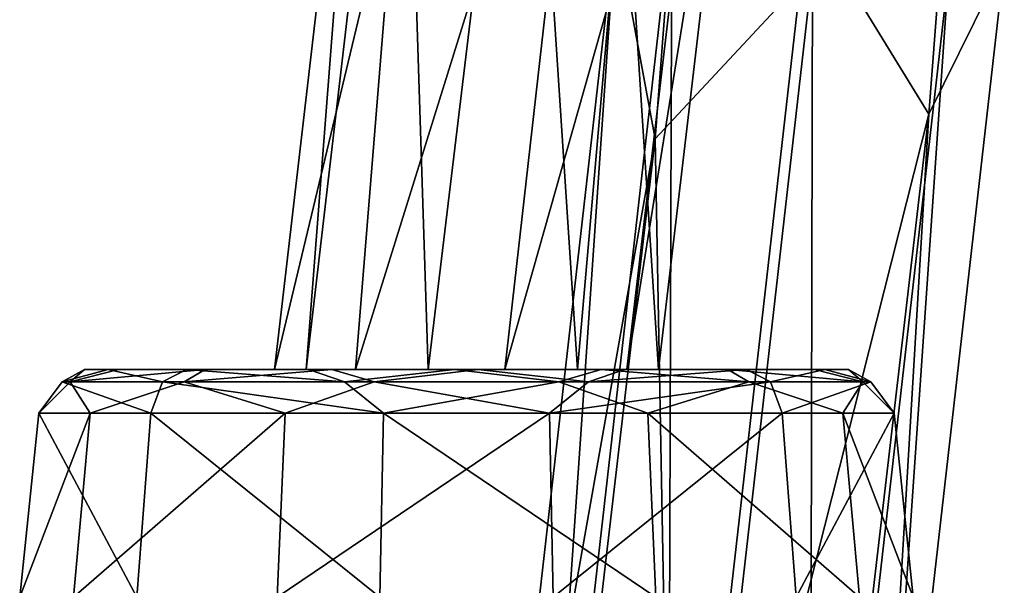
# Model space of a CAD drawing. Header units: millimetres. Extents: x -26 to 124, y -190 to 73.
# Tile 14 of 95: x 73 to 89, y -100 to -91. Entities that reach past the tile are written whole.
import ezdxf

# ---------------------------------------------------------------- set-up
doc = ezdxf.new("R2010")
doc.units = ezdxf.units.MM
doc.header["$LTSCALE"] = 41.718519
for name, color, linetype in [('1426', 7, 'CONTINUOUS'), ('1427', 7, 'CONTINUOUS'), ('1433', 7, 'CONTINUOUS'), ('1441', 7, 'CONTINUOUS'), ('1450', 7, 'CONTINUOUS'), ('1451', 7, 'CONTINUOUS'), ('1452', 7, 'CONTINUOUS'), ('433', 7, 'CONTINUOUS'), ('434', 7, 'CONTINUOUS')]:
    doc.layers.add(name, color=color, linetype=linetype)

msp = doc.modelspace()

# ---------------------------------------------------------------- linework, layer by layer
at = {"layer": '1426', "color": 7, "linetype": 'CONTINUOUS'}
for points in [[(88.505, -77.873, -30.459), (88.525, -90.501, -30.239), (87.364, -92.865, -32.703), (88.505, -77.873, -30.459)], [(83.153, -93.244, -28.438), (85.571, -90.64, -27.222), (84.302, -78.159, -26.179), (83.153, -93.244, -28.438)], [(88.525, -90.501, -30.239), (86.378, -109.372, -32.371), (87.364, -92.865, -32.703), (88.525, -90.501, -30.239)], [(86.378, -109.372, -32.371), (88.525, -90.501, -30.239), (87.665, -90.709, -28.134), (86.378, -109.372, -32.371)], [(83.449, -109.288, -29.328), (85.571, -90.64, -27.222), (83.153, -93.244, -28.438), (83.449, -109.288, -29.328)], [(83.449, -109.288, -29.328), (85.531, -109.457, -30.251), (85.571, -90.64, -27.222), (83.449, -109.288, -29.328)], [(85.531, -109.457, -30.251), (87.665, -90.709, -28.134), (85.571, -90.64, -27.222), (85.531, -109.457, -30.251)], [(85.531, -109.457, -30.251), (86.378, -109.372, -32.371), (87.665, -90.709, -28.134), (85.531, -109.457, -30.251)], [(87.364, -92.865, -32.703), (86.378, -109.372, -32.371), (85.379, -109.873, -34.549), (87.364, -92.865, -32.703)], [(81.166, -110.216, -30.263), (83.449, -109.288, -29.328), (83.153, -93.244, -28.438), (81.166, -110.216, -30.263)]]:
    msp.add_3dface(points, dxfattribs=at)
at = {"layer": '1427', "color": 7, "linetype": 'CONTINUOUS'}
for points in [[(88.505, -77.873, -30.459), (87.364, -92.865, -32.703), (85.502, -89.824, -33.166), (88.505, -77.873, -30.459)], [(83.153, -93.244, -28.438), (84.302, -78.159, -26.179), (82.549, -89.964, -30.15), (83.153, -93.244, -28.438)], [(81.266, -108.581, -34.38), (82.549, -89.964, -30.15), (83.409, -89.756, -32.255), (81.266, -108.581, -34.38)], [(81.266, -108.581, -34.38), (83.409, -89.756, -32.255), (83.348, -108.75, -35.303), (81.266, -108.581, -34.38)], [(83.348, -108.75, -35.303), (83.409, -89.756, -32.255), (85.502, -89.824, -33.166), (83.348, -108.75, -35.303)], [(87.364, -92.865, -32.703), (83.348, -108.75, -35.303), (85.502, -89.824, -33.166), (87.364, -92.865, -32.703)], [(80.42, -108.666, -32.261), (83.153, -93.244, -28.438), (82.549, -89.964, -30.15), (80.42, -108.666, -32.261)], [(80.42, -108.666, -32.261), (82.549, -89.964, -30.15), (81.266, -108.581, -34.38), (80.42, -108.666, -32.261)], [(87.364, -92.865, -32.703), (85.379, -109.873, -34.549), (83.348, -108.75, -35.303), (87.364, -92.865, -32.703)], [(81.166, -110.216, -30.263), (83.153, -93.244, -28.438), (80.42, -108.666, -32.261), (81.166, -110.216, -30.263)]]:
    msp.add_3dface(points, dxfattribs=at)
at = {"layer": '1433', "color": 7, "linetype": 'CONTINUOUS'}
for points in [[(75.177, -100.298, 3.712), (78.915, -100.298, 5.794), (75.395, -97.462, 3.509), (75.177, -100.298, 3.712)], [(75.395, -97.462, 3.509), (78.915, -100.298, 5.794), (78.973, -97.462, 5.502), (75.395, -97.462, 3.509)], [(78.915, -100.298, 5.794), (83.164, -100.298, 5.281), (78.973, -97.462, 5.502), (78.915, -100.298, 5.794)], [(78.973, -97.462, 5.502), (83.164, -100.298, 5.281), (83.038, -97.462, 5.011), (78.973, -97.462, 5.502)], [(83.164, -100.298, 5.281), (86.299, -100.298, 2.369), (83.038, -97.462, 5.011), (83.164, -100.298, 5.281)], [(83.038, -97.462, 5.011), (86.299, -100.298, 2.369), (86.039, -97.462, 2.224), (83.038, -97.462, 5.011)], [(86.828, -97.462, -1.794), (85.323, -100.298, -5.712), (85.105, -97.462, -5.509), (86.828, -97.462, -1.794)], [(87.124, -100.298, -1.83), (85.323, -100.298, -5.712), (86.828, -97.462, -1.794), (87.124, -100.298, -1.83)], [(86.299, -100.298, 2.369), (87.124, -100.298, -1.83), (86.039, -97.462, 2.224), (86.299, -100.298, 2.369)], [(86.039, -97.462, 2.224), (87.124, -100.298, -1.83), (86.828, -97.462, -1.794), (86.039, -97.462, 2.224)]]:
    msp.add_3dface(points, dxfattribs=at)
at = {"layer": '1441', "color": 7, "linetype": 'CONTINUOUS'}
for points in [[(74.201, -100.298, -4.369), (73.376, -100.298, -0.17), (74.461, -97.462, -4.224), (74.201, -100.298, -4.369)], [(73.376, -100.298, -0.17), (75.177, -100.298, 3.712), (73.672, -97.462, -0.206), (73.376, -100.298, -0.17)], [(74.461, -97.462, -4.224), (73.376, -100.298, -0.17), (73.672, -97.462, -0.206), (74.461, -97.462, -4.224)], [(75.177, -100.298, 3.712), (75.395, -97.462, 3.509), (73.672, -97.462, -0.206), (75.177, -100.298, 3.712)], [(77.336, -100.298, -7.281), (74.201, -100.298, -4.369), (77.462, -97.462, -7.011), (77.336, -100.298, -7.281)], [(77.462, -97.462, -7.011), (74.201, -100.298, -4.369), (74.461, -97.462, -4.224), (77.462, -97.462, -7.011)], [(81.585, -100.298, -7.794), (77.336, -100.298, -7.281), (81.527, -97.462, -7.502), (81.585, -100.298, -7.794)], [(81.527, -97.462, -7.502), (77.336, -100.298, -7.281), (77.462, -97.462, -7.011), (81.527, -97.462, -7.502)], [(85.105, -97.462, -5.509), (81.585, -100.298, -7.794), (81.527, -97.462, -7.502), (85.105, -97.462, -5.509)], [(85.323, -100.298, -5.712), (81.585, -100.298, -7.794), (85.105, -97.462, -5.509), (85.323, -100.298, -5.712)]]:
    msp.add_3dface(points, dxfattribs=at)
at = {"layer": '1450', "color": 7, "linetype": 'CONTINUOUS'}
for points in [[(74.029, -96.983, 0.423), (75.574, -96.983, 3.343), (74.737, -96.79, 1.043), (74.029, -96.983, 0.423)], [(74.15, -96.983, -2.878), (74.029, -96.983, 0.423), (74.374, -96.79, -1.214), (74.15, -96.983, -2.878)], [(74.374, -96.79, -1.214), (74.029, -96.983, 0.423), (74.737, -96.79, 1.043), (74.374, -96.79, -1.214)], [(75.907, -96.983, -5.676), (74.15, -96.983, -2.878), (76.231, -96.79, -5.292), (75.907, -96.983, -5.676)], [(76.231, -96.79, -5.292), (74.15, -96.983, -2.878), (74.895, -96.79, -3.428), (76.231, -96.79, -5.292)], [(74.895, -96.79, -3.428), (74.15, -96.983, -2.878), (74.374, -96.79, -1.214), (74.895, -96.79, -3.428)], [(75.574, -96.983, 3.343), (75.942, -96.79, 3.002), (74.737, -96.79, 1.043), (75.574, -96.983, 3.343)], [(78.827, -96.983, -7.221), (75.907, -96.983, -5.676), (78.177, -96.79, -6.502), (78.827, -96.983, -7.221)], [(78.177, -96.79, -6.502), (75.907, -96.983, -5.676), (76.231, -96.79, -5.292), (78.177, -96.79, -6.502)], [(80.432, -96.79, -6.877), (78.827, -96.983, -7.221), (78.177, -96.79, -6.502), (80.432, -96.79, -6.877)], [(82.128, -96.983, -7.1), (78.827, -96.983, -7.221), (80.432, -96.79, -6.877), (82.128, -96.983, -7.1)], [(82.682, -96.79, -6.352), (82.128, -96.983, -7.1), (80.432, -96.79, -6.877), (82.682, -96.79, -6.352)], [(84.926, -96.983, -5.343), (82.128, -96.983, -7.1), (84.558, -96.79, -5.002), (84.926, -96.983, -5.343)], [(84.558, -96.79, -5.002), (82.128, -96.983, -7.1), (82.682, -96.79, -6.352), (84.558, -96.79, -5.002)], [(73.672, -97.462, -0.206), (75.395, -97.462, 3.509), (74.029, -96.983, 0.423), (73.672, -97.462, -0.206)], [(74.461, -97.462, -4.224), (73.672, -97.462, -0.206), (74.15, -96.983, -2.878), (74.461, -97.462, -4.224)], [(73.672, -97.462, -0.206), (74.029, -96.983, 0.423), (74.15, -96.983, -2.878), (73.672, -97.462, -0.206)], [(75.395, -97.462, 3.509), (75.574, -96.983, 3.343), (74.029, -96.983, 0.423), (75.395, -97.462, 3.509)], [(74.461, -97.462, -4.224), (74.15, -96.983, -2.878), (75.907, -96.983, -5.676), (74.461, -97.462, -4.224)], [(77.462, -97.462, -7.011), (74.461, -97.462, -4.224), (75.907, -96.983, -5.676), (77.462, -97.462, -7.011)], [(77.462, -97.462, -7.011), (75.907, -96.983, -5.676), (78.827, -96.983, -7.221), (77.462, -97.462, -7.011)], [(81.527, -97.462, -7.502), (77.462, -97.462, -7.011), (78.827, -96.983, -7.221), (81.527, -97.462, -7.502)], [(81.527, -97.462, -7.502), (78.827, -96.983, -7.221), (82.128, -96.983, -7.1), (81.527, -97.462, -7.502)], [(85.105, -97.462, -5.509), (81.527, -97.462, -7.502), (84.926, -96.983, -5.343), (85.105, -97.462, -5.509)], [(81.527, -97.462, -7.502), (82.128, -96.983, -7.1), (84.926, -96.983, -5.343), (81.527, -97.462, -7.502)]]:
    msp.add_3dface(points, dxfattribs=at)
at = {"layer": '1451', "color": 7, "linetype": 'CONTINUOUS'}
for points in [[(75.942, -96.79, 3.002), (75.574, -96.983, 3.343), (78.372, -96.983, 5.1), (75.942, -96.79, 3.002)], [(77.818, -96.79, 4.352), (75.942, -96.79, 3.002), (78.372, -96.983, 5.1), (77.818, -96.79, 4.352)], [(80.068, -96.79, 4.877), (77.818, -96.79, 4.352), (78.372, -96.983, 5.1), (80.068, -96.79, 4.877)], [(81.673, -96.983, 5.221), (80.068, -96.79, 4.877), (78.372, -96.983, 5.1), (81.673, -96.983, 5.221)], [(82.323, -96.79, 4.502), (80.068, -96.79, 4.877), (81.673, -96.983, 5.221), (82.323, -96.79, 4.502)], [(84.593, -96.983, 3.676), (82.323, -96.79, 4.502), (81.673, -96.983, 5.221), (84.593, -96.983, 3.676)], [(84.269, -96.79, 3.292), (82.323, -96.79, 4.502), (84.593, -96.983, 3.676), (84.269, -96.79, 3.292)], [(85.605, -96.79, 1.428), (84.269, -96.79, 3.292), (86.35, -96.983, 0.878), (85.605, -96.79, 1.428)], [(86.35, -96.983, 0.878), (84.269, -96.79, 3.292), (84.593, -96.983, 3.676), (86.35, -96.983, 0.878)], [(84.926, -96.983, -5.343), (84.558, -96.79, -5.002), (85.763, -96.79, -3.043), (84.926, -96.983, -5.343)], [(84.926, -96.983, -5.343), (85.763, -96.79, -3.043), (86.471, -96.983, -2.423), (84.926, -96.983, -5.343)], [(86.126, -96.79, -0.786), (85.605, -96.79, 1.428), (86.35, -96.983, 0.878), (86.126, -96.79, -0.786)], [(85.763, -96.79, -3.043), (86.126, -96.79, -0.786), (86.471, -96.983, -2.423), (85.763, -96.79, -3.043)], [(86.471, -96.983, -2.423), (86.126, -96.79, -0.786), (86.35, -96.983, 0.878), (86.471, -96.983, -2.423)], [(75.395, -97.462, 3.509), (78.973, -97.462, 5.502), (75.574, -96.983, 3.343), (75.395, -97.462, 3.509)], [(75.574, -96.983, 3.343), (78.973, -97.462, 5.502), (78.372, -96.983, 5.1), (75.574, -96.983, 3.343)], [(78.973, -97.462, 5.502), (81.673, -96.983, 5.221), (78.372, -96.983, 5.1), (78.973, -97.462, 5.502)], [(78.973, -97.462, 5.502), (83.038, -97.462, 5.011), (81.673, -96.983, 5.221), (78.973, -97.462, 5.502)], [(83.038, -97.462, 5.011), (84.593, -96.983, 3.676), (81.673, -96.983, 5.221), (83.038, -97.462, 5.011)], [(83.038, -97.462, 5.011), (86.039, -97.462, 2.224), (84.593, -96.983, 3.676), (83.038, -97.462, 5.011)], [(86.039, -97.462, 2.224), (86.35, -96.983, 0.878), (84.593, -96.983, 3.676), (86.039, -97.462, 2.224)], [(85.105, -97.462, -5.509), (84.926, -96.983, -5.343), (86.471, -96.983, -2.423), (85.105, -97.462, -5.509)], [(86.828, -97.462, -1.794), (85.105, -97.462, -5.509), (86.471, -96.983, -2.423), (86.828, -97.462, -1.794)], [(86.039, -97.462, 2.224), (86.828, -97.462, -1.794), (86.35, -96.983, 0.878), (86.039, -97.462, 2.224)], [(86.828, -97.462, -1.794), (86.471, -96.983, -2.423), (86.35, -96.983, 0.878), (86.828, -97.462, -1.794)]]:
    msp.add_3dface(points, dxfattribs=at)
at = {"layer": '1452', "color": 7, "linetype": 'CONTINUOUS'}
for points in [[(82.682, -96.79, -6.352), (80.432, -96.79, -6.877), (74.374, -96.79, -1.214), (82.682, -96.79, -6.352)], [(82.682, -96.79, -6.352), (74.374, -96.79, -1.214), (74.737, -96.79, 1.043), (82.682, -96.79, -6.352)], [(80.432, -96.79, -6.877), (74.895, -96.79, -3.428), (74.374, -96.79, -1.214), (80.432, -96.79, -6.877)], [(75.942, -96.79, 3.002), (82.682, -96.79, -6.352), (74.737, -96.79, 1.043), (75.942, -96.79, 3.002)], [(80.432, -96.79, -6.877), (78.177, -96.79, -6.502), (74.895, -96.79, -3.428), (80.432, -96.79, -6.877)], [(78.177, -96.79, -6.502), (76.231, -96.79, -5.292), (74.895, -96.79, -3.428), (78.177, -96.79, -6.502)], [(75.942, -96.79, 3.002), (84.558, -96.79, -5.002), (82.682, -96.79, -6.352), (75.942, -96.79, 3.002)], [(84.558, -96.79, -5.002), (75.942, -96.79, 3.002), (77.818, -96.79, 4.352), (84.558, -96.79, -5.002)], [(84.558, -96.79, -5.002), (77.818, -96.79, 4.352), (85.763, -96.79, -3.043), (84.558, -96.79, -5.002)], [(77.818, -96.79, 4.352), (80.068, -96.79, 4.877), (86.126, -96.79, -0.786), (77.818, -96.79, 4.352)], [(77.818, -96.79, 4.352), (86.126, -96.79, -0.786), (85.763, -96.79, -3.043), (77.818, -96.79, 4.352)], [(80.068, -96.79, 4.877), (82.323, -96.79, 4.502), (85.605, -96.79, 1.428), (80.068, -96.79, 4.877)], [(80.068, -96.79, 4.877), (85.605, -96.79, 1.428), (86.126, -96.79, -0.786), (80.068, -96.79, 4.877)], [(82.323, -96.79, 4.502), (84.269, -96.79, 3.292), (85.605, -96.79, 1.428), (82.323, -96.79, 4.502)]]:
    msp.add_3dface(points, dxfattribs=at)
at = {"layer": '433', "color": 7, "linetype": 'CONTINUOUS'}
for points in [[(82.153, -85.192, 2.479), (78.541, -96.79, 1.466), (80.839, -96.79, 1.941), (82.153, -85.192, 2.479)], [(79.18, -88.932, 1.693), (78.541, -96.79, 1.466), (82.153, -85.192, 2.479), (79.18, -88.932, 1.693)], [(82.153, -85.192, 2.479), (80.839, -96.79, 1.941), (84.045, -85.469, 1.23), (82.153, -85.192, 2.479)], [(84.549, -85.366, -0.994), (83.205, -96.79, -1.519), (82.676, -88.573, -3.208), (84.549, -85.366, -0.994)], [(84.549, -85.366, -0.994), (82.715, -96.79, 0.71), (83.205, -96.79, -1.519), (84.549, -85.366, -0.994)], [(84.045, -85.469, 1.23), (82.715, -96.79, 0.71), (84.549, -85.366, -0.994), (84.045, -85.469, 1.23)], [(82.715, -96.79, 0.71), (84.045, -85.469, 1.23), (80.839, -96.79, 1.941), (82.715, -96.79, 0.71)], [(82.676, -88.573, -3.208), (83.205, -96.79, -1.519), (81.959, -96.79, -3.466), (82.676, -88.573, -3.208)]]:
    msp.add_3dface(points, dxfattribs=at)
at = {"layer": '434', "color": 7, "linetype": 'CONTINUOUS'}
for points in [[(77.785, -96.79, -2.71), (79.256, -84.16, -2.139), (79.661, -96.79, -3.941), (77.785, -96.79, -2.71)], [(77.785, -96.79, -2.71), (78.752, -84.263, 0.086), (79.256, -84.16, -2.139), (77.785, -96.79, -2.71)], [(79.661, -96.79, -3.941), (79.256, -84.16, -2.139), (81.148, -84.437, -3.388), (79.661, -96.79, -3.941)], [(77.295, -96.79, -0.481), (78.752, -84.263, 0.086), (77.785, -96.79, -2.71), (77.295, -96.79, -0.481)], [(77.295, -96.79, -0.481), (79.18, -88.932, 1.693), (78.752, -84.263, 0.086), (77.295, -96.79, -0.481)], [(81.959, -96.79, -3.466), (79.661, -96.79, -3.941), (81.148, -84.437, -3.388), (81.959, -96.79, -3.466)], [(82.676, -88.573, -3.208), (81.959, -96.79, -3.466), (81.148, -84.437, -3.388), (82.676, -88.573, -3.208)], [(78.541, -96.79, 1.466), (79.18, -88.932, 1.693), (77.295, -96.79, -0.481), (78.541, -96.79, 1.466)]]:
    msp.add_3dface(points, dxfattribs=at)

doc.saveas('drawing.dxf')
